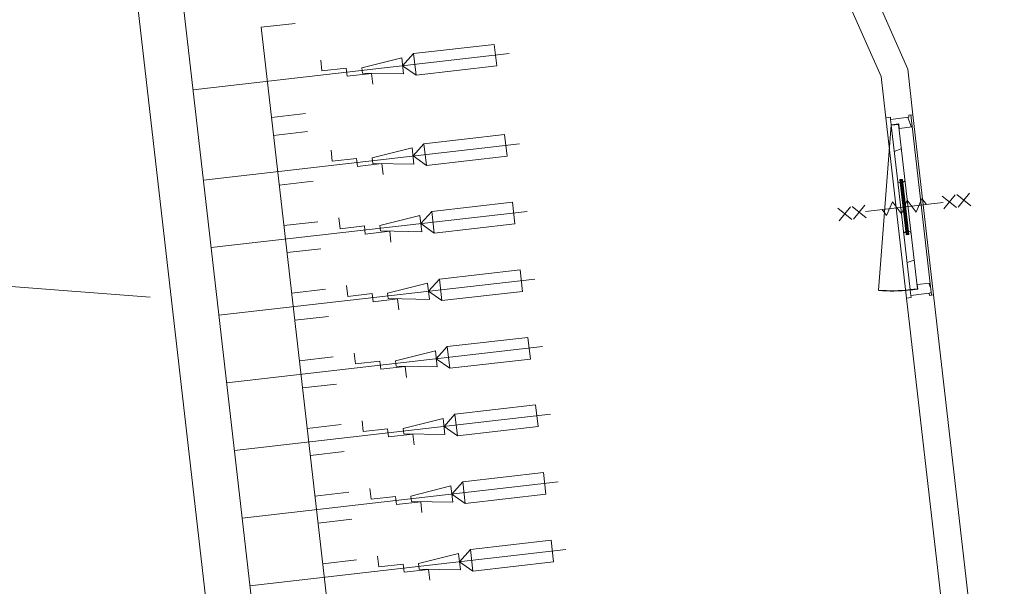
# Model space of a CAD drawing. Header units: metres. Extents: x 136266 to 136452, y 453403 to 453560.
# Tile 129 of 133: x 136327.42 to 136332.84, y 453537.35 to 453540.48. Entities that reach past the tile are written whole.
import ezdxf

# ---------------------------------------------------------------- set-up
doc = ezdxf.new("R2010")
doc.units = ezdxf.units.M
for name, color, linetype, lineweight in [('A-DETL-BEBOUWING', 253, 'Continuous', 9), ('A-DETL-GENF', 92, 'Continuous', 5), ('A-FLOR', 192, 'Continuous', 5)]:
    doc.layers.add(name, color=color, linetype=linetype, lineweight=lineweight)
pattern_1 = [(45.00000000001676, (-0.0002754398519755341, -0.0002270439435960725), (-141.421356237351, 141.421356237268), []), (135.0000000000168, (-0.0002754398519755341, -0.0002270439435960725), (-141.4213562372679, -141.421356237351), [])]

# ---------------------------------------------------------------- blocks, each defined once
blk = doc.blocks.new('859-DO-0010 29-09-2022')
at = {"layer": 'A-DETL-BEBOUWING'}
h = blk.add_hatch(dxfattribs=at)
h.set_pattern_fill('FP_2138', color=256, scale=0.9999999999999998, angle=121.7780000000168, style=0, pattern_type=2)
h.set_pattern_definition(pattern_1)
h.paths.add_polyline_path([(35552.01656457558, 94723.01449034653), (35587.72055318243, 94745.13292604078), (35600.88628871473, 94723.88055187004), (35662.09312632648, 94761.79787020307), (35626.80895509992, 94818.75423298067), (35616.60781549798, 94812.43467992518), (35622.92736855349, 94802.23354032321), (35536.21768193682, 94748.51733935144)])
h = blk.add_hatch(dxfattribs=at)
h.set_pattern_fill('FP_2139', color=256, scale=0.9999999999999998, angle=121.7780000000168, style=0, pattern_type=2)
h.set_pattern_definition([(45.00000000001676, (-0.0002754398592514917, -0.0002270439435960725), (-141.421356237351, 141.421356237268), []), (135.0000000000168, (-0.0002754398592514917, -0.0002270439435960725), (-141.4213562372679, -141.421356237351), [])])
h.paths.add_polyline_path([(36033.35585563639, 93946.02769066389), (36067.3596543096, 93967.09286751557), (35902.13846344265, 94233.79597427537), (35887.61146178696, 94232.56043941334), (35896.56416194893, 94218.10882497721), (35884.66283241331, 94210.73601307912), (35875.71013225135, 94225.18762751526), (35868.13466476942, 94212.73079742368)])
h.paths.add_polyline_path([(35718.29101428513, 94454.6111936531), (35732.8180159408, 94455.84672851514), (35723.86531577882, 94470.29834295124), (35735.76664531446, 94477.67115484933), (35744.71934547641, 94463.2195404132), (35752.29481295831, 94475.67637050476), (35587.07362209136, 94742.37947726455), (35553.06982341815, 94721.31430041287)])
at = {"layer": 'A-DETL-BEBOUWING', "extrusion": (0, 0, -1)}
h = blk.add_hatch(color=256, dxfattribs=at)
h.paths.add_polyline_path([(-35883.08294414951, 94213.28629797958), (-35886.48332401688, 94215.39281566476), (-35874.89747674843, 94234.094904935), (-35871.49709688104, 94231.98838724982)])
h.paths.add_polyline_path([(-35891.58389381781, 94218.55259219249), (-35894.98427368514, 94220.6591098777), (-35883.39842641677, 94239.36119914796), (-35879.99804654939, 94237.25468146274)])
h.paths.add_polyline_path([(-35737.03105131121, 94449.04596878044), (-35740.43143117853, 94451.1524864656), (-35728.84558391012, 94469.85457573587), (-35725.44520404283, 94467.7480580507)])
h.paths.add_polyline_path([(-35745.53200097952, 94454.31226299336), (-35748.93238084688, 94456.41878067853), (-35737.34653357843, 94475.12086994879), (-35733.94615371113, 94473.01435226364)])
blk.add_hatch(color=256, dxfattribs=at).paths.add_polyline_path([(-35886.48332401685, 94215.39281566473), (-35891.58389381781, 94218.55259219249), (-35733.94615371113, 94473.01435226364), (-35728.84558391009, 94469.85457573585)])
at = {"layer": 'A-DETL-BEBOUWING'}
h = blk.add_hatch(dxfattribs=at)
h.set_pattern_fill('FP_2138', color=256, scale=0.9999999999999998, angle=121.7780000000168, style=0, pattern_type=2)
h.set_pattern_definition(pattern_1)
h.paths.add_polyline_path([(36050.20799711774, 93918.82465172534), (36136.91768373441, 93972.54085269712), (36143.2372367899, 93962.33971309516), (36153.43837639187, 93968.65926615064), (36118.15420516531, 94025.61562892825), (36056.94736755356, 93987.69831059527), (36070.11310308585, 93966.44593642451), (36034.40911447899, 93944.32750073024)])
blk.add_arc((35553.06982341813, 94721.31430041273), 911.9999999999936, 290.7780000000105, 301.7780000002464)
for p, q in [((35503.44544597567, 95039.08777129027), (32967.23000857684, 97243.78621526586)), ((29345.75880928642, 97051.23039353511), (34256.59686478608, 89124.0646388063)), ((33581.63538093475, 96510.93982442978), (35387.89349588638, 94940.78360002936)), ((35636.29892699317, 94824.63322133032), (35503.44544597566, 95039.08777129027)), ((35387.8934958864, 94940.78360002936), (35508.78468196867, 94745.63880813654)), ((34469.12060649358, 89255.72199412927), (30974.93440067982, 94896.10209185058)), ((35622.92736855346, 94802.23354032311), (35536.21768193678, 94748.51733935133)), ((35616.60781549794, 94812.43467992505), (35636.29892699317, 94824.63322133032)), ((35622.92736855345, 94802.23354032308), (35616.60781549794, 94812.43467992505)), ((36153.43837639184, 93968.65926615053), (35626.80895509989, 94818.75423298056)), ((35508.78468196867, 94745.63880813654), (35529.89812888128, 94758.71847895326)), ((35529.89812888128, 94758.71847895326), (35536.21768193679, 94748.5173393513)), ((35536.21768193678, 94748.51733935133), (35552.01656457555, 94723.01449034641)), ((35552.01656457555, 94723.01449034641), (35587.7205531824, 94745.13292604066)), ((35587.07362209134, 94742.37947726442), (35553.06982341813, 94721.31430041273)), ((36067.35965430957, 93967.09286751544), (35587.07362209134, 94742.37947726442)), ((35587.7205531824, 94745.13292604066), (35600.88628871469, 94723.88055186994)), ((35600.88628871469, 94723.88055186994), (35662.09312632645, 94761.79787020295)), ((35553.06982341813, 94721.31430041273), (35876.59998933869, 93868.62899401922)), ((35553.06982341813, 94721.31430041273), (35718.2910142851, 94454.61119365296)), ((35718.2910142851, 94454.61119365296), (35732.81801594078, 94455.84672851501)), ((35718.29101428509, 94454.61119365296), (36033.35585563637, 93946.02769066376)), ((35723.8653157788, 94470.29834295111), (35735.76664531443, 94477.6711548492)), ((35735.76664531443, 94477.6711548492), (35896.5641619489, 94218.1088249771)), ((35744.71934547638, 94463.21954041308), (35752.29481295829, 94475.67637050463)), ((35875.71013225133, 94225.18762751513), (35868.1346647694, 94212.73079742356)), ((35884.66283241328, 94210.736013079), (35875.71013225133, 94225.18762751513)), ((35902.13846344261, 94233.79597427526), (35887.61146178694, 94232.56043941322)), ((36118.15420516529, 94025.61562892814), (36056.94736755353, 93987.69831059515)), ((36033.35585563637, 93946.02769066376), (36067.35965430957, 93967.09286751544)), ((36070.11310308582, 93966.4459364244), (36034.40911447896, 93944.32750073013)), ((36050.20799711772, 93918.82465172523), (36136.91768373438, 93972.540852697)), ((36056.94736755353, 93987.69831059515), (36070.11310308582, 93966.4459364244)), ((36143.23723678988, 93962.33971309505), (36136.91768373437, 93972.54085269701)), ((36162.9283482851, 93974.53825450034), (36143.23723678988, 93962.33971309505)), ((37963.3468828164, 91068.26930614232), (36162.9283482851, 93974.53825450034)), ((36034.40911447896, 93944.32750073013), (36050.20799711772, 93918.82465172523)), ((36050.20799711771, 93918.82465172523), (36056.52755017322, 93908.62351212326)), ((36056.52755017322, 93908.62351212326), (36035.41410326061, 93895.54384130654)), ((36035.41410326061, 93895.54384130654), (37835.8326377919, 90989.27489294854)), ((32263.62858740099, 92122.71444888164), (31407.07638508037, 91797.7170857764))]:
    blk.add_line(p, q, dxfattribs=at)
at = {"layer": 'A-DETL-BEBOUWING', "extrusion": (0, 0, -1)}
for p, q in [((35737.3465335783, 94475.12086994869), (35723.8653157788, 94470.2983429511)), ((35725.44520404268, 94467.7480580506), (35723.8653157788, 94470.2983429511)), ((35723.8653157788, 94470.29834295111), (35883.08294414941, 94213.2862979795)), ((35725.44520404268, 94467.7480580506), (35735.76664531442, 94477.67115484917)), ((35737.3465335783, 94475.12086994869), (35725.44520404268, 94467.7480580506)), ((35728.84558391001, 94469.85457573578), (35886.48332401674, 94215.39281566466)), ((35891.58389381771, 94218.55259219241), (35733.94615371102, 94473.01435226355)), ((35745.53200097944, 94454.31226299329), (35748.93238084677, 94456.41878067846)), ((35737.03105131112, 94449.04596878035), (35740.43143117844, 94451.15248646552)), ((35883.39842641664, 94239.36119914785), (35879.99804654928, 94237.25468146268)), ((35874.89747674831, 94234.09490493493), (35871.49709688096, 94231.98838724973)), ((35894.98427368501, 94220.65910987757), (35883.0829441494, 94213.28629797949)), ((35896.56416194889, 94218.10882497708), (35883.0829441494, 94213.28629797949)), ((35884.66283241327, 94210.73601307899), (35894.98427368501, 94220.65910987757)), ((35884.66283241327, 94210.73601307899), (35896.56416194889, 94218.10882497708))]:
    blk.add_line(p, q, dxfattribs=at)
at = {"layer": 'A-DETL-GENF'}
for p, q in [((36079.30745038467, 94469.32059908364), (36102.17991845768, 94566.66971415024)), ((36011.29985303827, 94427.19024538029), (36034.17232111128, 94524.53936044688)), ((36042.06912688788, 94529.43139065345), (36139.41824195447, 94506.55892258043)), ((35992.98276323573, 94457.43277316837), (35627.44192749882, 94230.98212201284)), ((35974.06152954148, 94487.3010369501), (36071.41064460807, 94464.42856887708)), ((35878.35433836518, 94428.0087459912), (35914.32410320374, 94408.7041413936)), ((35878.35433836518, 94428.0087459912), (35880.8876136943, 94346.40053974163)), ((35808.94619626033, 94385.01076207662), (35880.8876136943, 94346.40053974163)), ((35808.94619626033, 94385.01076207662), (35811.47947158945, 94303.40255582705)), ((35739.53805415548, 94342.01277816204), (35742.07132948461, 94260.40457191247)), ((35739.53805415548, 94342.01277816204), (35811.47947158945, 94303.40255582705)), ((35609.12483769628, 94261.2246498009), (35586.25236962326, 94163.87553473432)), ((35706.09967688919, 94279.71018964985), (35742.07132948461, 94260.40457191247)), ((33384.57950824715, 94191.6935451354), (33004.16201059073, 93956.02687910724)), ((33447.77503880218, 94089.68214911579), (33384.57950824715, 94191.6935451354)), ((35578.35556384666, 94158.98350452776), (35481.00644878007, 94181.85597260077)), ((35541.11724034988, 94219.09429609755), (35518.24477227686, 94121.74518103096)), ((35646.36316119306, 94201.11385823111), (35549.01404612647, 94223.98632630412)), ((33479.93439603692, 94180.18505372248), (31990.17279439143, 93257.28547102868)), ((33067.35754114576, 93854.01548308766), (33447.77503880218, 94089.68214911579)), ((33004.16201059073, 93956.02687910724), (32978.37836560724, 93869.47369516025)), ((33004.16201059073, 93956.02687910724), (33067.35754114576, 93854.01548308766)), ((32954.6800416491, 93907.7279686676), (32779.20755675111, 93763.73349987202)), ((33002.07668956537, 93831.2194216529), (32954.6800416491, 93907.7279686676)), ((32978.37836560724, 93869.47369516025), (33067.35754114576, 93854.01548308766)), ((32342.21112037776, 93828.27313573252), (32182.81831409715, 93729.5301192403)), ((32795.00643938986, 93738.23065086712), (33002.07668956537, 93831.2194216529)), ((33743.24910668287, 93755.13757030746), (32253.48750503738, 92832.23798761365)), ((32726.698087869, 93687.09143780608), (32841.46090839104, 93758.1864096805)), ((32779.20755675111, 93763.73349987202), (32795.00643938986, 93738.23065086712)), ((32841.46090839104, 93758.1864096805), (32873.05867366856, 93707.18071167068)), ((33647.8942188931, 93766.64606172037), (33267.47672123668, 93530.97939569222)), ((33711.08974944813, 93664.63466570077), (33647.8942188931, 93766.64606172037)), ((32182.81831409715, 93729.5301192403), (34736.97100736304, 89606.5695301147)), ((32556.63917811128, 93705.2564374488), (32588.23694338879, 93654.25073943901)), ((32588.23694338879, 93654.25073943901), (32702.99976391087, 93725.34571131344)), ((32702.99976391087, 93725.34571131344), (32726.698087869, 93687.09143780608)), ((33330.67225179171, 93428.96799967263), (33711.08974944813, 93664.63466570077)), ((33267.47672123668, 93530.97939569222), (33241.69307625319, 93444.42621174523)), ((33267.47672123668, 93530.97939569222), (33330.67225179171, 93428.96799967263)), ((33217.99475229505, 93482.68048525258), (33042.52226739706, 93338.686016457)), ((33265.39140021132, 93406.17193823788), (33217.99475229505, 93482.68048525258)), ((33940.73513966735, 93436.35195774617), (32450.97353802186, 92513.45237505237)), ((33241.69307625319, 93444.42621174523), (33330.67225179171, 93428.96799967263)), ((33845.38025187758, 93447.86044915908), (33464.96275422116, 93212.19378313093)), ((33908.57578243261, 93345.84905313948), (33845.38025187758, 93447.86044915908)), ((32605.52583102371, 93403.2256523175), (32446.1330247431, 93304.48263582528)), ((33058.32115003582, 93313.1831674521), (33265.39140021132, 93406.17193823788)), ((32498.79596687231, 93219.4731391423), (32658.18877315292, 93318.21615563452)), ((32990.01279851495, 93262.04395439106), (33104.77561903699, 93333.13892626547)), ((33042.52226739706, 93338.686016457), (33058.32115003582, 93313.1831674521)), ((33104.77561903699, 93333.13892626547), (33136.37338431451, 93282.13322825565)), ((33528.15828477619, 93110.18238711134), (33908.57578243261, 93345.84905313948)), ((32819.95388875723, 93280.20895403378), (32851.55165403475, 93229.20325602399)), ((32851.55165403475, 93229.20325602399), (32966.31447455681, 93300.29822789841)), ((32966.31447455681, 93300.29822789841), (32990.01279851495, 93262.04395439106)), ((33464.96275422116, 93212.19378313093), (33439.17910923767, 93125.64059918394)), ((33464.96275422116, 93212.19378313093), (33528.15828477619, 93110.18238711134)), ((33415.48078527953, 93163.8948726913), (33240.00830038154, 93019.9004038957)), ((33462.8774331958, 93087.38632567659), (33415.48078527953, 93163.8948726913)), ((34138.22117265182, 93117.56634518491), (32648.45957100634, 92194.6667624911)), ((33439.17910923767, 93125.64059918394), (33528.15828477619, 93110.18238711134)), ((34042.86628486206, 93129.07483659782), (33662.44878720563, 92893.40817056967)), ((34106.06181541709, 93027.06344057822), (34042.86628486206, 93129.07483659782)), ((32803.01186400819, 93084.44003975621), (32643.61905772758, 92985.69702326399)), ((33255.8071830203, 92994.3975548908), (33462.8774331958, 93087.38632567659)), ((33187.49883149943, 92943.25834182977), (33302.26165202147, 93014.35331370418)), ((33240.00830038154, 93019.9004038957), (33255.8071830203, 92994.3975548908)), ((33302.26165202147, 93014.35331370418), (33333.85941729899, 92963.34761569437)), ((33725.64431776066, 92791.39677455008), (34106.06181541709, 93027.06344057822)), ((33017.43992174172, 92961.42334147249), (33049.03768701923, 92910.4176434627)), ((33049.03768701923, 92910.4176434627), (33163.80050754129, 92981.51261533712)), ((33163.80050754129, 92981.51261533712), (33187.49883149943, 92943.25834182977)), ((32762.11067751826, 92794.42565572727), (32921.50348379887, 92893.1686722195)), ((33662.44878720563, 92893.40817056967), (33636.66514222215, 92806.85498662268)), ((33662.44878720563, 92893.40817056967), (33725.64431776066, 92791.39677455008)), ((33612.96681826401, 92845.10926013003), (33437.49433336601, 92701.11479133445)), ((33660.36346618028, 92768.60071311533), (33612.96681826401, 92845.10926013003)), ((34335.70720563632, 92798.78073262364), (32845.94560399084, 91875.88114992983)), ((33636.66514222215, 92806.85498662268), (33725.64431776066, 92791.39677455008)), ((34240.35231784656, 92810.28922403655), (33859.93482019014, 92574.6225580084)), ((34303.54784840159, 92708.27782801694), (34240.35231784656, 92810.28922403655)), ((33000.49789699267, 92765.65442719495), (32841.10509071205, 92666.91141070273)), ((33453.29321600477, 92675.61194232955), (33660.36346618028, 92768.60071311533)), ((33246.5237200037, 92591.63203090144), (33361.28654052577, 92662.72700277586)), ((33361.28654052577, 92662.72700277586), (33384.98486448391, 92624.47272926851)), ((33384.98486448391, 92624.47272926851), (33499.74768500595, 92695.56770114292)), ((33437.49433336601, 92701.11479133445), (33453.29321600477, 92675.61194232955)), ((33499.74768500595, 92695.56770114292), (33531.34545028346, 92644.5620031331)), ((33923.13035074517, 92472.61116198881), (34303.54784840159, 92708.27782801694)), ((33214.92595472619, 92642.63772891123), (33246.5237200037, 92591.63203090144)), ((32959.59671050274, 92475.64004316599), (33118.98951678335, 92574.38305965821)), ((33859.93482019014, 92574.6225580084), (33834.15117520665, 92488.06937406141)), ((33859.93482019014, 92574.6225580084), (33923.13035074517, 92472.61116198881)), ((33810.45285124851, 92526.32364756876), (33634.98036635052, 92382.32917877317)), ((33857.84949916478, 92449.81510055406), (33810.45285124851, 92526.32364756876)), ((33197.98392997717, 92446.86881463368), (33038.59112369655, 92348.12579814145)), ((34533.19323862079, 92479.9951200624), (33043.43163697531, 91557.0955373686)), ((33650.77924898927, 92356.82632976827), (33857.84949916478, 92449.81510055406)), ((33834.15117520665, 92488.06937406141), (33923.13035074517, 92472.61116198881)), ((34437.83835083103, 92491.50361147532), (34057.4208531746, 92255.83694544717)), ((34501.03388138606, 92389.49221545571), (34437.83835083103, 92491.50361147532)), ((33444.0097529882, 92272.84641834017), (33558.77257351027, 92343.94139021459)), ((33558.77257351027, 92343.94139021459), (33582.47089746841, 92305.68711670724)), ((33582.47089746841, 92305.68711670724), (33697.23371799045, 92376.78208858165)), ((33634.98036635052, 92382.32917877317), (33650.77924898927, 92356.82632976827)), ((33697.23371799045, 92376.78208858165), (33728.83148326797, 92325.77639057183)), ((34120.61638372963, 92153.82554942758), (34501.03388138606, 92389.49221545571)), ((33412.41198771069, 92323.85211634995), (33444.0097529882, 92272.84641834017)), ((33157.08274348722, 92156.85443060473), (33316.47554976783, 92255.59744709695)), ((34057.4208531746, 92255.83694544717), (34031.63720819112, 92169.28376150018)), ((34057.4208531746, 92255.83694544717), (34120.61638372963, 92153.82554942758)), ((34007.93888423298, 92207.53803500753), (33832.46639933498, 92063.54356621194)), ((34055.33553214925, 92131.02948799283), (34007.93888423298, 92207.53803500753)), ((33395.46996296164, 92128.08320207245), (33236.07715668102, 92029.34018558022)), ((34730.67927160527, 92161.20950750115), (33240.91766995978, 91238.30992480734)), ((33848.26528197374, 92038.04071720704), (34055.33553214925, 92131.02948799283)), ((34031.63720819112, 92169.28376150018), (34120.61638372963, 92153.82554942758)), ((34635.3243838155, 92172.71799891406), (34254.90688615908, 91937.05133288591)), ((34698.51991437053, 92070.70660289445), (34635.3243838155, 92172.71799891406)), ((34318.10241671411, 91835.03993686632), (34698.51991437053, 92070.70660289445)), ((33641.49578597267, 91954.06080577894), (33756.25860649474, 92025.15577765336)), ((33756.25860649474, 92025.15577765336), (33779.95693045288, 91986.90150414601)), ((33779.95693045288, 91986.90150414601), (33894.71975097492, 92057.99647602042)), ((33832.46639933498, 92063.54356621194), (33848.26528197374, 92038.04071720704)), ((33894.71975097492, 92057.99647602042), (33926.31751625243, 92006.9907780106)), ((33609.89802069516, 92005.06650378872), (33641.49578597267, 91954.06080577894)), ((33354.56877647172, 91838.06881804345), (33513.96158275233, 91936.81183453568)), ((34254.90688615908, 91937.05133288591), (34229.12324117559, 91850.49814893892)), ((34254.90688615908, 91937.05133288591), (34318.10241671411, 91835.03993686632)), ((34205.42491721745, 91888.75242244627), (34029.95243231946, 91744.75795365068)), ((34252.82156513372, 91812.24387543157), (34205.42491721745, 91888.75242244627)), ((34229.12324117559, 91850.49814893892), (34318.10241671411, 91835.03993686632)), ((34832.81041679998, 91853.93238635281), (34452.39291914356, 91618.26572032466)), ((34896.00594735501, 91751.92099033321), (34832.81041679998, 91853.93238635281)), ((33592.95599594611, 91809.29758951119), (33433.5631896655, 91710.55457301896)), ((34928.16530458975, 91842.4238949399), (33438.40370294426, 90919.5243122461)), ((34045.75131495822, 91719.25510464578), (34252.82156513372, 91812.24387543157)), ((33977.44296343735, 91668.11589158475), (34092.20578395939, 91739.21086345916)), ((34029.95243231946, 91744.75795365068), (34045.75131495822, 91719.25510464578)), ((34092.20578395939, 91739.21086345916), (34123.80354923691, 91688.20516544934)), ((34515.58844969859, 91516.25432430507), (34896.00594735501, 91751.92099033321)), ((33807.38405367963, 91686.28089122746), (33838.98181895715, 91635.27519321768)), ((33838.98181895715, 91635.27519321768), (33953.74463947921, 91706.3701650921)), ((33953.74463947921, 91706.3701650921), (33977.44296343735, 91668.11589158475)), ((33552.05480945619, 91519.28320548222), (33711.4476157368, 91618.02622197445)), ((34452.39291914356, 91618.26572032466), (34426.60927416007, 91531.71253637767)), ((34452.39291914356, 91618.26572032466), (34515.58844969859, 91516.25432430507)), ((34402.91095020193, 91569.96680988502), (34227.43846530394, 91425.97234108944)), ((34450.3075981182, 91493.45826287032), (34402.91095020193, 91569.96680988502)), ((34426.60927416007, 91531.71253637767), (34515.58844969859, 91516.25432430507)), ((33790.44202893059, 91490.51197694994), (33631.04922264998, 91391.76896045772)), ((34243.2373479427, 91400.46949208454), (34450.3075981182, 91493.45826287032)), ((34174.92899642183, 91349.3302790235), (34289.69181694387, 91420.42525089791)), ((34227.43846530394, 91425.97234108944), (34243.2373479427, 91400.46949208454)), ((34289.69181694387, 91420.42525089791), (34321.28958222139, 91369.4195528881)), ((34004.87008666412, 91367.49527866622), (34036.46785194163, 91316.48958065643)), ((34036.46785194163, 91316.48958065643), (34151.23067246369, 91387.58455253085)), ((34151.23067246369, 91387.58455253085), (34174.92899642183, 91349.3302790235)), ((33749.54084244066, 91200.49759292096), (33908.93364872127, 91299.24060941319))]:
    blk.add_line(p, q, dxfattribs=at)
at = {"layer": 'A-FLOR'}
for p, q in [((35636.29892699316, 94824.63322133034), (36162.9283482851, 93974.53825450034)), ((36035.41410326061, 93895.54384130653), (35508.78468196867, 94745.63880813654))]:
    blk.add_line(p, q, dxfattribs=at)

msp = doc.modelspace()

# ---------------------------------------------------------------- block references
at = {"xscale": 0.001, "yscale": 0.001, "zscale": 0.001, "rotation": 334.7650131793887}
msp.add_blockref('859-DO-0010 29-09-2022', (136259.6791283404, 453469.3710543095), dxfattribs=at)

doc.saveas('drawing.dxf')
